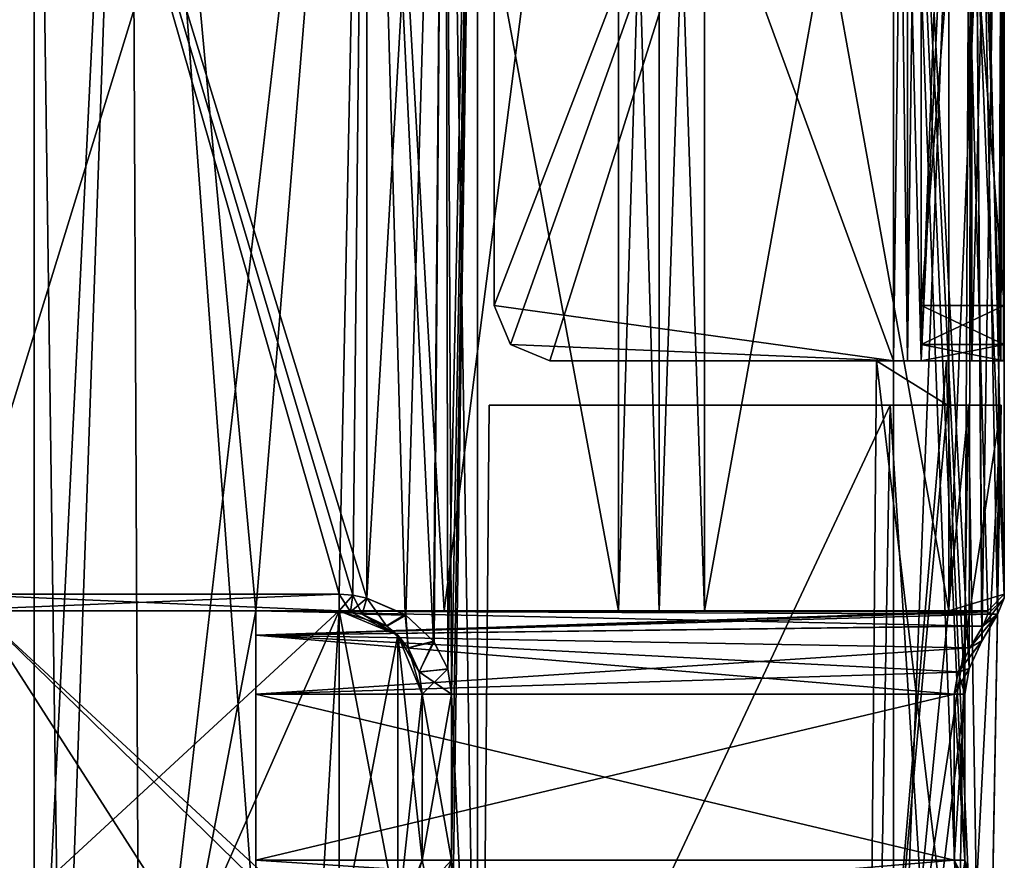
# Model space of a CAD drawing. Header units: millimetres. Extents: x -25 to 25, y -260 to 12.
# Tile 46 of 96: x 7 to 24, y -105 to -89. Entities that reach past the tile are written whole.
import ezdxf

# ---------------------------------------------------------------- set-up
doc = ezdxf.new("R2010")
doc.units = ezdxf.units.MM
doc.header["$LTSCALE"] = 65.185185
for name, color, linetype in [('248', 7, 'CONTINUOUS'), ('255', 7, 'CONTINUOUS'), ('256', 7, 'CONTINUOUS'), ('258', 7, 'CONTINUOUS'), ('265', 7, 'CONTINUOUS'), ('273', 7, 'CONTINUOUS'), ('274', 7, 'CONTINUOUS'), ('275', 7, 'CONTINUOUS'), ('279', 7, 'CONTINUOUS'), ('281', 7, 'CONTINUOUS'), ('284', 7, 'CONTINUOUS'), ('286', 7, 'CONTINUOUS'), ('287', 7, 'CONTINUOUS'), ('289', 7, 'CONTINUOUS'), ('295', 7, 'CONTINUOUS'), ('298', 7, 'CONTINUOUS'), ('299', 7, 'CONTINUOUS'), ('300', 7, 'CONTINUOUS'), ('301', 7, 'CONTINUOUS'), ('302', 7, 'CONTINUOUS'), ('309', 7, 'CONTINUOUS'), ('311', 7, 'CONTINUOUS'), ('322', 7, 'CONTINUOUS'), ('323', 7, 'CONTINUOUS'), ('324', 7, 'CONTINUOUS'), ('325', 7, 'CONTINUOUS'), ('370', 7, 'CONTINUOUS'), ('372', 7, 'CONTINUOUS'), ('398', 7, 'CONTINUOUS'), ('399', 7, 'CONTINUOUS'), ('400', 7, 'CONTINUOUS'), ('402', 7, 'CONTINUOUS'), ('403', 7, 'CONTINUOUS'), ('404', 7, 'CONTINUOUS'), ('405', 7, 'CONTINUOUS'), ('406', 7, 'CONTINUOUS'), ('407', 7, 'CONTINUOUS'), ('408', 7, 'CONTINUOUS'), ('473', 7, 'CONTINUOUS'), ('474', 7, 'CONTINUOUS'), ('476', 7, 'CONTINUOUS'), ('477', 7, 'CONTINUOUS'), ('479', 7, 'CONTINUOUS'), ('480', 7, 'CONTINUOUS'), ('481', 7, 'CONTINUOUS'), ('482', 7, 'CONTINUOUS'), ('483', 7, 'CONTINUOUS'), ('484', 7, 'CONTINUOUS'), ('485', 7, 'CONTINUOUS'), ('498', 7, 'CONTINUOUS'), ('500', 7, 'CONTINUOUS'), ('501', 7, 'CONTINUOUS'), ('502', 7, 'CONTINUOUS'), ('503', 7, 'CONTINUOUS'), ('504', 7, 'CONTINUOUS'), ('505', 7, 'CONTINUOUS'), ('506', 7, 'CONTINUOUS'), ('511', 7, 'CONTINUOUS'), ('512', 7, 'CONTINUOUS'), ('513', 7, 'CONTINUOUS'), ('514', 7, 'CONTINUOUS'), ('515', 7, 'CONTINUOUS'), ('516', 7, 'CONTINUOUS'), ('517', 7, 'CONTINUOUS'), ('518', 7, 'CONTINUOUS'), ('520', 7, 'CONTINUOUS'), ('521', 7, 'CONTINUOUS'), ('534', 7, 'CONTINUOUS'), ('566', 7, 'CONTINUOUS'), ('567', 7, 'CONTINUOUS'), ('637', 7, 'CONTINUOUS'), ('680', 7, 'CONTINUOUS'), ('682', 7, 'CONTINUOUS'), ('683', 7, 'CONTINUOUS'), ('694', 7, 'CONTINUOUS')]:
    doc.layers.add(name, color=color, linetype=linetype)

msp = doc.modelspace()

# ---------------------------------------------------------------- linework, layer by layer
at = {"layer": '248', "color": 7, "linetype": 'CONTINUOUS'}
for points in [[(24.5, -75.5, 84.5), (24.5, -94.49, 84.5), (24.5, -95.197, 84.207), (24.5, -75.5, 84.5)], [(24.5, -75.5, 84.5), (24.5, -95.197, 84.207), (24.5, -95.49, 83.5), (24.5, -75.5, 84.5)], [(24.5, -75.5, 84.5), (24.5, -95.49, 83.5), (24.5, -95.49, -22.5), (24.5, -75.5, 84.5)], [(24.5, -75.8, -22.5), (24.5, -75.5, 84.5), (24.5, -95.49, -22.5), (24.5, -75.8, -22.5)]]:
    msp.add_3dface(points, dxfattribs=at)
at = {"layer": '255', "color": 7, "linetype": 'CONTINUOUS'}
for points in [[(22.5, -75.8, -24.5), (22.5, -95.49, -24.5), (15.3, -75.8, -24.5), (22.5, -75.8, -24.5)], [(22.5, -95.49, -24.5), (15.3, -94.49, -24.5), (15.3, -75.8, -24.5), (22.5, -95.49, -24.5)], [(15.3, -94.49, -24.5), (22.5, -95.49, -24.5), (15.593, -95.197, -24.5), (15.3, -94.49, -24.5)], [(22.5, -95.49, -24.5), (16.3, -95.49, -24.5), (15.593, -95.197, -24.5), (22.5, -95.49, -24.5)]]:
    msp.add_3dface(points, dxfattribs=at)
at = {"layer": '256', "color": 7, "linetype": 'CONTINUOUS'}
for points in [[(15.3, -75.8, -24.5), (15.3, -94.49, -24.5), (15.3, -75.8, -23), (15.3, -75.8, -24.5)], [(15.3, -94.49, -24.5), (15.3, -94.49, -23), (15.3, -75.8, -23), (15.3, -94.49, -24.5)]]:
    msp.add_3dface(points, dxfattribs=at)
at = {"layer": '258', "color": 7, "linetype": 'CONTINUOUS'}
for points in [[(23, -75.5, 84.5), (23, -94.49, 84.5), (24.5, -75.5, 84.5), (23, -75.5, 84.5)], [(24.5, -75.5, 84.5), (23, -94.49, 84.5), (24.5, -94.49, 84.5), (24.5, -75.5, 84.5)]]:
    msp.add_3dface(points, dxfattribs=at)
at = {"layer": '265', "color": 7, "linetype": 'CONTINUOUS'}
for points in [[(24.5, -94.49, 115.5), (24.5, -75.5, 115.5), (24.5, -75.5, 223), (24.5, -94.49, 115.5)], [(24.5, -95.197, 115.793), (24.5, -94.49, 115.5), (24.5, -75.5, 223), (24.5, -95.197, 115.793)], [(24.5, -95.49, 116.5), (24.5, -95.197, 115.793), (24.5, -75.5, 223), (24.5, -95.49, 116.5)], [(24.5, -75.8, 222.5), (24.5, -95.49, 116.5), (24.5, -75.5, 223), (24.5, -75.8, 222.5)], [(24.5, -95.49, 222.5), (24.5, -95.49, 116.5), (24.5, -75.8, 222.5), (24.5, -95.49, 222.5)]]:
    msp.add_3dface(points, dxfattribs=at)
at = {"layer": '273', "color": 7, "linetype": 'CONTINUOUS'}
for points in [[(15.593, -95.197, 224.5), (22.5, -75.8, 224.5), (15.3, -94.49, 224.5), (15.593, -95.197, 224.5)], [(15.3, -94.49, 224.5), (22.5, -75.8, 224.5), (15.3, -75.8, 224.5), (15.3, -94.49, 224.5)], [(16.3, -95.49, 224.5), (22.5, -75.8, 224.5), (15.593, -95.197, 224.5), (16.3, -95.49, 224.5)], [(22.5, -95.49, 224.5), (22.5, -75.8, 224.5), (16.3, -95.49, 224.5), (22.5, -95.49, 224.5)]]:
    msp.add_3dface(points, dxfattribs=at)
at = {"layer": '274', "color": 7, "linetype": 'CONTINUOUS'}
for points in [[(15.3, -94.49, 224.5), (15.3, -75.8, 224.5), (15.3, -94.49, 223), (15.3, -94.49, 224.5)], [(15.3, -94.49, 223), (15.3, -75.8, 224.5), (15.3, -75.8, 223), (15.3, -94.49, 223)]]:
    msp.add_3dface(points, dxfattribs=at)
at = {"layer": '275', "color": 7, "linetype": 'CONTINUOUS'}
for points in [[(24.5, -94.49, 115.5), (23, -75.5, 115.5), (24.5, -75.5, 115.5), (24.5, -94.49, 115.5)], [(23, -75.5, 115.5), (24.5, -94.49, 115.5), (23, -94.49, 115.5), (23, -75.5, 115.5)]]:
    msp.add_3dface(points, dxfattribs=at)
at = {"layer": '279', "color": 7, "linetype": 'CONTINUOUS'}
for points in [[(22.5, -75.8, -24.5), (22.752, -75.8, -24.484), (22.5, -95.49, -24.5), (22.5, -75.8, -24.5)], [(22.5, -95.49, -24.5), (22.752, -75.8, -24.484), (22.752, -95.49, -24.484), (22.5, -95.49, -24.5)], [(23, -75.8, -24.436), (23, -95.49, -24.436), (22.752, -95.49, -24.484), (23, -75.8, -24.436)], [(22.752, -75.8, -24.484), (23, -75.8, -24.436), (22.752, -95.49, -24.484), (22.752, -75.8, -24.484)], [(23, -75.8, -24.436), (23.914, -75.8, -23.914), (23, -95.49, -24.436), (23, -75.8, -24.436)], [(23, -95.49, -24.436), (23.914, -75.8, -23.914), (23.914, -95.49, -23.914), (23, -95.49, -24.436)], [(23.914, -75.8, -23.914), (24.436, -75.8, -23), (23.914, -95.49, -23.914), (23.914, -75.8, -23.914)], [(23.914, -95.49, -23.914), (24.436, -75.8, -23), (24.436, -95.49, -23), (23.914, -95.49, -23.914)], [(24.436, -95.49, -23), (24.436, -75.8, -23), (24.484, -75.8, -22.752), (24.436, -95.49, -23)], [(24.484, -95.49, -22.752), (24.436, -95.49, -23), (24.484, -75.8, -22.752), (24.484, -95.49, -22.752)], [(24.5, -75.8, -22.5), (24.5, -95.49, -22.5), (24.484, -95.49, -22.752), (24.5, -75.8, -22.5)], [(24.5, -75.8, -22.5), (24.484, -95.49, -22.752), (24.484, -75.8, -22.752), (24.5, -75.8, -22.5)]]:
    msp.add_3dface(points, dxfattribs=at)
at = {"layer": '281', "color": 7, "linetype": 'CONTINUOUS'}
for points in [[(22.752, -95.49, 224.484), (23, -95.49, 224.437), (22.5, -75.8, 224.5), (22.752, -95.49, 224.484)], [(22.5, -75.8, 224.5), (23, -95.49, 224.437), (23.725, -75.8, 224.081), (22.5, -75.8, 224.5)], [(22.5, -95.49, 224.5), (22.752, -95.49, 224.484), (22.5, -75.8, 224.5), (22.5, -95.49, 224.5)], [(23, -95.49, 224.437), (23.914, -95.49, 223.914), (23.725, -75.8, 224.081), (23, -95.49, 224.437)], [(23.914, -95.49, 223.914), (24.436, -95.49, 223), (23.725, -75.8, 224.081), (23.914, -95.49, 223.914)], [(23.725, -75.8, 224.081), (24.436, -95.49, 223), (24.436, -75.8, 223), (23.725, -75.8, 224.081)], [(24.436, -95.49, 223), (24.484, -95.49, 222.752), (24.436, -75.8, 223), (24.436, -95.49, 223)], [(24.436, -75.8, 223), (24.484, -95.49, 222.752), (24.484, -75.8, 222.752), (24.436, -75.8, 223)], [(24.5, -95.49, 222.5), (24.5, -75.8, 222.5), (24.484, -75.8, 222.752), (24.5, -95.49, 222.5)], [(24.484, -95.49, 222.752), (24.5, -95.49, 222.5), (24.484, -75.8, 222.752), (24.484, -95.49, 222.752)]]:
    msp.add_3dface(points, dxfattribs=at)
at = {"layer": '284', "color": 7, "linetype": 'CONTINUOUS'}
for points in [[(22.752, -95.49, -24.484), (23, -95.49, -24.436), (16.3, -95.49, -23), (22.752, -95.49, -24.484)], [(16.3, -95.49, -23), (23, -95.49, -24.436), (23, -95.49, -23), (16.3, -95.49, -23)], [(22.5, -95.49, -24.5), (22.752, -95.49, -24.484), (16.3, -95.49, -23), (22.5, -95.49, -24.5)], [(16.3, -95.49, -24.5), (22.5, -95.49, -24.5), (16.3, -95.49, -23), (16.3, -95.49, -24.5)]]:
    msp.add_3dface(points, dxfattribs=at)
at = {"layer": '286', "color": 7, "linetype": 'CONTINUOUS'}
for points in [[(22.5, -95.49, 224.5), (16.3, -95.49, 224.5), (23, -95.49, 223), (22.5, -95.49, 224.5)], [(16.3, -95.49, 224.5), (16.3, -95.49, 223), (23, -95.49, 223), (16.3, -95.49, 224.5)], [(22.752, -95.49, 224.484), (22.5, -95.49, 224.5), (23, -95.49, 223), (22.752, -95.49, 224.484)], [(23, -95.49, 224.437), (22.752, -95.49, 224.484), (23, -95.49, 223), (23, -95.49, 224.437)]]:
    msp.add_3dface(points, dxfattribs=at)
at = {"layer": '287', "color": 7, "linetype": 'CONTINUOUS'}
for points in [[(24.5, -94.49, 84.5), (23, -94.49, 84.5), (23, -95.197, 84.207), (24.5, -94.49, 84.5)], [(24.5, -94.49, 84.5), (23, -95.197, 84.207), (24.5, -95.197, 84.207), (24.5, -94.49, 84.5)], [(23, -95.197, 84.207), (23, -95.49, 83.5), (24.5, -95.197, 84.207), (23, -95.197, 84.207)], [(24.5, -95.197, 84.207), (23, -95.49, 83.5), (24.5, -95.49, 83.5), (24.5, -95.197, 84.207)]]:
    msp.add_3dface(points, dxfattribs=at)
at = {"layer": '289', "color": 7, "linetype": 'CONTINUOUS'}
for points in [[(23, -94.49, 115.5), (24.5, -94.49, 115.5), (24.5, -95.197, 115.793), (23, -94.49, 115.5)], [(23, -95.197, 115.793), (23, -94.49, 115.5), (24.5, -95.197, 115.793), (23, -95.197, 115.793)], [(23, -95.49, 116.5), (23, -95.197, 115.793), (24.5, -95.49, 116.5), (23, -95.49, 116.5)], [(24.5, -95.49, 116.5), (23, -95.197, 115.793), (24.5, -95.197, 115.793), (24.5, -95.49, 116.5)]]:
    msp.add_3dface(points, dxfattribs=at)
at = {"layer": '295', "color": 7, "linetype": 'CONTINUOUS'}
for points in [[(13, -75.5, 224.5), (5.55, -75.5, 224.5), (5.55, -99.7, 224.5), (13, -75.5, 224.5)], [(12.5, -99.7, 224.5), (13, -75.5, 224.5), (5.55, -99.7, 224.5), (12.5, -99.7, 224.5)], [(12.752, -99.718, 224.5), (13, -75.5, 224.5), (12.5, -99.7, 224.5), (12.752, -99.718, 224.5)], [(13, -99.771, 224.5), (13, -75.5, 224.5), (12.752, -99.718, 224.5), (13, -99.771, 224.5)]]:
    msp.add_3dface(points, dxfattribs=at)
at = {"layer": '298', "color": 7, "linetype": 'CONTINUOUS'}
for points in [[(5.55, -99.7, 224.5), (5.25, -100, 224.2), (12.5, -100, 224.2), (5.55, -99.7, 224.5)], [(12.5, -99.7, 224.5), (5.55, -99.7, 224.5), (12.5, -100, 224.2), (12.5, -99.7, 224.5)]]:
    msp.add_3dface(points, dxfattribs=at)
at = {"layer": '299', "color": 7, "linetype": 'CONTINUOUS'}
for points in [[(12.752, -99.718, 224.5), (12.5, -99.7, 224.5), (12.71, -100.015, 224.2), (12.752, -99.718, 224.5)], [(12.5, -99.7, 224.5), (12.5, -100, 224.2), (12.71, -100.015, 224.2), (12.5, -99.7, 224.5)], [(12.917, -100.059, 224.2), (12.752, -99.718, 224.5), (12.71, -100.015, 224.2), (12.917, -100.059, 224.2)], [(13, -99.771, 224.5), (12.752, -99.718, 224.5), (12.917, -100.059, 224.2), (13, -99.771, 224.5)]]:
    msp.add_3dface(points, dxfattribs=at)
at = {"layer": '300', "color": 7, "linetype": 'CONTINUOUS'}
for points in [[(12.71, -100.015, 224.2), (12.5, -100, 224.2), (13.561, -100.439, 211), (12.71, -100.015, 224.2)], [(13.561, -100.439, 211), (12.5, -100, 224.2), (12.5, -100, 211), (13.561, -100.439, 211)], [(12.917, -100.059, 224.2), (12.71, -100.015, 224.2), (13.561, -100.439, 211), (12.917, -100.059, 224.2)], [(13.357, -100.269, 224.116), (12.917, -100.059, 224.2), (13.561, -100.439, 211), (13.357, -100.269, 224.116)], [(13.747, -100.667, 223.877), (13.357, -100.269, 224.116), (13.561, -100.439, 211), (13.747, -100.667, 223.877)], [(14, -101.5, 211), (13.747, -100.667, 223.877), (13.561, -100.439, 211), (14, -101.5, 211)], [(13.947, -101.106, 223.667), (13.747, -100.667, 223.877), (14, -101.5, 211), (13.947, -101.106, 223.667)], [(14, -101.5, 223.596), (13.947, -101.106, 223.667), (14, -101.5, 211), (14, -101.5, 223.596)]]:
    msp.add_3dface(points, dxfattribs=at)
at = {"layer": '301', "color": 7, "linetype": 'CONTINUOUS'}
for points in [[(13, -99.771, 224.5), (12.917, -100.059, 224.2), (13.357, -100.269, 224.116), (13, -99.771, 224.5)], [(13, -99.771, 224.5), (13.357, -100.269, 224.116), (13.693, -100.067, 224.376), (13, -99.771, 224.5)], [(13.357, -100.269, 224.116), (13.747, -100.667, 223.877), (13.693, -100.067, 224.376), (13.357, -100.269, 224.116)], [(13.693, -100.067, 224.376), (13.747, -100.667, 223.877), (14.206, -100.544, 224.096), (13.693, -100.067, 224.376)], [(13.747, -100.667, 223.877), (13.947, -101.106, 223.667), (14.206, -100.544, 224.096), (13.747, -100.667, 223.877)], [(14.206, -100.544, 224.096), (13.947, -101.106, 223.667), (14.461, -101.046, 223.866), (14.206, -100.544, 224.096)], [(13.947, -101.106, 223.667), (14, -101.5, 223.596), (14.461, -101.046, 223.866), (13.947, -101.106, 223.667)], [(14.461, -101.046, 223.866), (14, -101.5, 223.596), (14.529, -101.5, 223.789), (14.461, -101.046, 223.866)]]:
    msp.add_3dface(points, dxfattribs=at)
at = {"layer": '302', "color": 7, "linetype": 'CONTINUOUS'}
for points in [[(13, -75.5, 224.5), (13, -99.771, 224.5), (13.693, -100.067, 224.376), (13, -75.5, 224.5)], [(13, -75.5, 224.5), (13.693, -100.067, 224.376), (14.206, -100.544, 224.096), (13, -75.5, 224.5)], [(13, -75.5, 224.5), (14.206, -100.544, 224.096), (14.414, -75.5, 223.914), (13, -75.5, 224.5)], [(14.206, -100.544, 224.096), (14.461, -101.046, 223.866), (14.414, -75.5, 223.914), (14.206, -100.544, 224.096)], [(14.461, -101.046, 223.866), (14.529, -101.5, 223.789), (14.414, -75.5, 223.914), (14.461, -101.046, 223.866)], [(14.414, -75.5, 223.914), (14.529, -101.5, 223.789), (15, -112, 222.5), (14.414, -75.5, 223.914)], [(15, -75.5, 222.5), (14.414, -75.5, 223.914), (15, -112, 222.5), (15, -75.5, 222.5)], [(15, -112, 222.5), (14.529, -101.5, 223.789), (14.529, -104.5, 223.789), (15, -112, 222.5)]]:
    msp.add_3dface(points, dxfattribs=at)
at = {"layer": '309', "color": 7, "linetype": 'CONTINUOUS'}
for points in [[(5.25, -100, 224.2), (4.55, -100, 223.5), (12.5, -100, 224.2), (5.25, -100, 224.2)], [(12.5, -100, 224.2), (4.55, -100, 223.5), (4.55, -100, 219.094), (12.5, -100, 224.2)], [(12.5, -100, 224.2), (4.55, -100, 219.094), (4.689, -100, 218.272), (12.5, -100, 224.2)], [(5.092, -100, 217.54), (12.5, -100, 224.2), (4.689, -100, 218.272), (5.092, -100, 217.54)], [(12.5, -100, 224.2), (5.092, -100, 217.54), (6.438, -100, 214.394), (12.5, -100, 224.2)], [(12.5, -100, 211), (12.5, -100, 224.2), (6, -100, 211), (12.5, -100, 211)], [(12.5, -100, 224.2), (6.438, -100, 214.394), (6, -100, 211), (12.5, -100, 224.2)]]:
    msp.add_3dface(points, dxfattribs=at)
at = {"layer": '311', "color": 7, "linetype": 'CONTINUOUS'}
for points in [[(12.5, -106, 211), (12.5, -100, 211), (6, -100, 211), (12.5, -106, 211)], [(6, -106, 211), (9.854, -106, 211), (6, -100, 211), (6, -106, 211)], [(9.854, -106, 211), (12.146, -106, 211), (6, -100, 211), (9.854, -106, 211)], [(12.146, -106, 211), (12.5, -106, 211), (6, -100, 211), (12.146, -106, 211)], [(13.561, -100.439, 211), (12.5, -100, 211), (13.561, -105.561, 211), (13.561, -100.439, 211)], [(12.5, -100, 211), (12.5, -106, 211), (13.561, -105.561, 211), (12.5, -100, 211)], [(14, -101.5, 211), (13.561, -100.439, 211), (14, -104.5, 211), (14, -101.5, 211)], [(14, -104.5, 211), (13.561, -100.439, 211), (13.561, -105.561, 211), (14, -104.5, 211)]]:
    msp.add_3dface(points, dxfattribs=at)
at = {"layer": '322', "color": 7, "linetype": 'CONTINUOUS'}
for points in [[(14, -104.5, 211), (13.561, -105.561, 211), (14, -104.5, 223.596), (14, -104.5, 211)], [(14, -104.5, 223.596), (13.561, -105.561, 211), (13.723, -105.368, 223.898), (14, -104.5, 223.596)]]:
    msp.add_3dface(points, dxfattribs=at)
at = {"layer": '323', "color": 7, "linetype": 'CONTINUOUS'}
msp.add_3dface([(14.529, -104.5, 223.789), (14, -104.5, 223.596), (13.723, -105.368, 223.898), (14.529, -104.5, 223.789)], dxfattribs=at)
at = {"layer": '324', "color": 7, "linetype": 'CONTINUOUS'}
for points in [[(14.529, -101.5, 223.789), (14, -101.5, 223.596), (14, -104.5, 223.596), (14.529, -101.5, 223.789)], [(14.529, -104.5, 223.789), (14.529, -101.5, 223.789), (14, -104.5, 223.596), (14.529, -104.5, 223.789)]]:
    msp.add_3dface(points, dxfattribs=at)
at = {"layer": '325', "color": 7, "linetype": 'CONTINUOUS'}
for points in [[(14, -101.5, 223.596), (14, -101.5, 211), (14, -104.5, 223.596), (14, -101.5, 223.596)], [(14, -101.5, 211), (14, -104.5, 211), (14, -104.5, 223.596), (14, -101.5, 211)]]:
    msp.add_3dface(points, dxfattribs=at)
at = {"layer": '370', "color": 7, "linetype": 'CONTINUOUS'}
for points in [[(4.55, -100, -23.5), (5.25, -100, -24.2), (12.5, -100, -11), (4.55, -100, -23.5)], [(4.55, -100, -19.094), (4.55, -100, -23.5), (12.5, -100, -11), (4.55, -100, -19.094)], [(4.689, -100, -18.272), (4.55, -100, -19.094), (12.5, -100, -11), (4.689, -100, -18.272)], [(5.092, -100, -17.54), (4.689, -100, -18.272), (12.5, -100, -11), (5.092, -100, -17.54)], [(6.438, -100, -14.394), (5.092, -100, -17.54), (12.5, -100, -11), (6.438, -100, -14.394)], [(5.25, -100, -24.2), (12.5, -100, -24.2), (12.5, -100, -11), (5.25, -100, -24.2)], [(6, -100, -11), (6.438, -100, -14.394), (12.5, -100, -11), (6, -100, -11)]]:
    msp.add_3dface(points, dxfattribs=at)
at = {"layer": '372', "color": 7, "linetype": 'CONTINUOUS'}
for points in [[(6, -106, -11), (6, -100, -11), (12.5, -100, -11), (6, -106, -11)], [(6, -106, -11), (12.5, -100, -11), (9.854, -106, -11), (6, -106, -11)], [(12.5, -100, -11), (12.146, -106, -11), (9.854, -106, -11), (12.5, -100, -11)], [(12.146, -106, -11), (12.5, -100, -11), (12.5, -106, -11), (12.146, -106, -11)], [(12.5, -106, -11), (12.5, -100, -11), (13.561, -100.439, -11), (12.5, -106, -11)], [(13.561, -105.561, -11), (12.5, -106, -11), (13.561, -100.439, -11), (13.561, -105.561, -11)], [(14, -101.5, -11), (13.561, -105.561, -11), (13.561, -100.439, -11), (14, -101.5, -11)], [(14, -104.5, -11), (13.561, -105.561, -11), (14, -101.5, -11), (14, -104.5, -11)]]:
    msp.add_3dface(points, dxfattribs=at)
at = {"layer": '398', "color": 7, "linetype": 'CONTINUOUS'}
for points in [[(12.5, -99.7, -24.5), (12.5, -100, -24.2), (5.25, -100, -24.2), (12.5, -99.7, -24.5)], [(5.55, -99.7, -24.5), (12.5, -99.7, -24.5), (5.25, -100, -24.2), (5.55, -99.7, -24.5)]]:
    msp.add_3dface(points, dxfattribs=at)
at = {"layer": '399', "color": 7, "linetype": 'CONTINUOUS'}
for points in [[(12.5, -100, -24.2), (12.5, -99.7, -24.5), (12.752, -99.718, -24.5), (12.5, -100, -24.2)], [(12.71, -100.015, -24.2), (12.5, -100, -24.2), (12.752, -99.718, -24.5), (12.71, -100.015, -24.2)], [(13, -99.771, -24.5), (12.71, -100.015, -24.2), (12.752, -99.718, -24.5), (13, -99.771, -24.5)], [(13, -99.771, -24.5), (12.917, -100.059, -24.2), (12.71, -100.015, -24.2), (13, -99.771, -24.5)]]:
    msp.add_3dface(points, dxfattribs=at)
at = {"layer": '400', "color": 7, "linetype": 'CONTINUOUS'}
for points in [[(13, -75.5, -24.5), (13, -99.771, -24.5), (5.55, -75.5, -24.5), (13, -75.5, -24.5)], [(13, -99.771, -24.5), (12.752, -99.718, -24.5), (5.55, -75.5, -24.5), (13, -99.771, -24.5)], [(12.752, -99.718, -24.5), (12.5, -99.7, -24.5), (5.55, -75.5, -24.5), (12.752, -99.718, -24.5)], [(12.5, -99.7, -24.5), (5.55, -99.7, -24.5), (5.55, -75.5, -24.5), (12.5, -99.7, -24.5)]]:
    msp.add_3dface(points, dxfattribs=at)
at = {"layer": '402', "color": 7, "linetype": 'CONTINUOUS'}
for points in [[(13.707, -100.076, -24.371), (13, -99.771, -24.5), (14.414, -75.5, -23.914), (13.707, -100.076, -24.371)], [(14.414, -75.5, -23.914), (13, -99.771, -24.5), (13, -75.5, -24.5), (14.414, -75.5, -23.914)], [(14.215, -100.556, -24.089), (13.707, -100.076, -24.371), (14.414, -75.5, -23.914), (14.215, -100.556, -24.089)], [(14.463, -101.053, -23.864), (14.215, -100.556, -24.089), (14.414, -75.5, -23.914), (14.463, -101.053, -23.864)], [(15, -75.5, -22.5), (14.463, -101.053, -23.864), (14.414, -75.5, -23.914), (15, -75.5, -22.5)], [(15, -112, -22.5), (14.461, -111.462, -23.866), (15, -75.5, -22.5), (15, -112, -22.5)], [(14.461, -111.462, -23.866), (14.529, -104.5, -23.789), (15, -75.5, -22.5), (14.461, -111.462, -23.866)], [(14.529, -101.5, -23.789), (14.463, -101.053, -23.864), (15, -75.5, -22.5), (14.529, -101.5, -23.789)], [(14.529, -104.5, -23.789), (14.529, -101.5, -23.789), (15, -75.5, -22.5), (14.529, -104.5, -23.789)], [(14.529, -104.5, -23.789), (14.461, -111.462, -23.866), (14.206, -105.456, -24.096), (14.529, -104.5, -23.789)]]:
    msp.add_3dface(points, dxfattribs=at)
at = {"layer": '403', "color": 7, "linetype": 'CONTINUOUS'}
for points in [[(13, -99.771, -24.5), (13.707, -100.076, -24.371), (12.917, -100.059, -24.2), (13, -99.771, -24.5)], [(12.917, -100.059, -24.2), (13.707, -100.076, -24.371), (13.365, -100.275, -24.112), (12.917, -100.059, -24.2)], [(13.365, -100.275, -24.112), (13.707, -100.076, -24.371), (13.745, -100.664, -23.879), (13.365, -100.275, -24.112)], [(13.707, -100.076, -24.371), (14.215, -100.556, -24.089), (13.745, -100.664, -23.879), (13.707, -100.076, -24.371)], [(13.745, -100.664, -23.879), (14.215, -100.556, -24.089), (13.946, -101.102, -23.668), (13.745, -100.664, -23.879)], [(14.215, -100.556, -24.089), (14.463, -101.053, -23.864), (13.946, -101.102, -23.668), (14.215, -100.556, -24.089)], [(14.463, -101.053, -23.864), (14.529, -101.5, -23.789), (13.946, -101.102, -23.668), (14.463, -101.053, -23.864)], [(13.946, -101.102, -23.668), (14.529, -101.5, -23.789), (14, -101.5, -23.595), (13.946, -101.102, -23.668)]]:
    msp.add_3dface(points, dxfattribs=at)
at = {"layer": '404', "color": 7, "linetype": 'CONTINUOUS'}
for points in [[(12.917, -100.059, -24.2), (13.365, -100.275, -24.112), (12.5, -100, -11), (12.917, -100.059, -24.2)], [(12.71, -100.015, -24.2), (12.917, -100.059, -24.2), (12.5, -100, -11), (12.71, -100.015, -24.2)], [(12.5, -100, -11), (13.365, -100.275, -24.112), (13.561, -100.439, -11), (12.5, -100, -11)], [(12.5, -100, -24.2), (12.71, -100.015, -24.2), (12.5, -100, -11), (12.5, -100, -24.2)], [(13.365, -100.275, -24.112), (13.745, -100.664, -23.879), (13.561, -100.439, -11), (13.365, -100.275, -24.112)], [(13.745, -100.664, -23.879), (13.946, -101.102, -23.668), (13.561, -100.439, -11), (13.745, -100.664, -23.879)], [(13.946, -101.102, -23.668), (14, -101.5, -23.595), (13.561, -100.439, -11), (13.946, -101.102, -23.668)], [(14, -101.5, -23.595), (14, -101.5, -11), (13.561, -100.439, -11), (14, -101.5, -23.595)]]:
    msp.add_3dface(points, dxfattribs=at)
at = {"layer": '405', "color": 7, "linetype": 'CONTINUOUS'}
for points in [[(14, -101.5, -23.595), (14, -104.5, -11), (14, -101.5, -11), (14, -101.5, -23.595)], [(14, -104.5, -11), (14, -101.5, -23.595), (14, -104.5, -23.595), (14, -104.5, -11)]]:
    msp.add_3dface(points, dxfattribs=at)
at = {"layer": '406', "color": 7, "linetype": 'CONTINUOUS'}
for points in [[(14.529, -101.5, -23.789), (14.529, -104.5, -23.789), (14, -101.5, -23.595), (14.529, -101.5, -23.789)], [(14, -101.5, -23.595), (14.529, -104.5, -23.789), (14, -104.5, -23.595), (14, -101.5, -23.595)]]:
    msp.add_3dface(points, dxfattribs=at)
at = {"layer": '407', "color": 7, "linetype": 'CONTINUOUS'}
for points in [[(14, -104.5, -23.595), (14.206, -105.456, -24.096), (13.745, -105.336, -23.879), (14, -104.5, -23.595)], [(14.529, -104.5, -23.789), (14.206, -105.456, -24.096), (14, -104.5, -23.595), (14.529, -104.5, -23.789)]]:
    msp.add_3dface(points, dxfattribs=at)
at = {"layer": '408', "color": 7, "linetype": 'CONTINUOUS'}
for points in [[(13.561, -105.561, -11), (14, -104.5, -11), (13.745, -105.336, -23.879), (13.561, -105.561, -11)], [(14, -104.5, -11), (14, -104.5, -23.595), (13.745, -105.336, -23.879), (14, -104.5, -11)]]:
    msp.add_3dface(points, dxfattribs=at)
at = {"layer": '473', "color": 7, "linetype": 'CONTINUOUS'}
for points in [[(18.272, -75.5, 95.311), (17.54, -75.5, 94.908), (18.272, -100, 95.311), (18.272, -75.5, 95.311)], [(18.272, -100, 95.311), (17.54, -75.5, 94.908), (17.54, -100, 94.908), (18.272, -100, 95.311)], [(19.094, -75.5, 95.45), (18.272, -75.5, 95.311), (19.094, -100, 95.45), (19.094, -75.5, 95.45)], [(19.094, -100, 95.45), (18.272, -75.5, 95.311), (18.272, -100, 95.311), (19.094, -100, 95.45)]]:
    msp.add_3dface(points, dxfattribs=at)
at = {"layer": '474', "color": 7, "linetype": 'CONTINUOUS'}
for points in [[(23.5, -75.5, 95.45), (19.094, -75.5, 95.45), (19.094, -100, 95.45), (23.5, -75.5, 95.45)], [(23.5, -75.5, 95.45), (19.094, -100, 95.45), (23.5, -100, 95.45), (23.5, -75.5, 95.45)]]:
    msp.add_3dface(points, dxfattribs=at)
at = {"layer": '476', "color": 7, "linetype": 'CONTINUOUS'}
for points in [[(24.5, -75.5, 94.45), (23.5, -75.5, 95.45), (23.5, -100, 95.45), (24.5, -75.5, 94.45)], [(24.5, -75.5, 94.45), (23.5, -100, 95.45), (24.5, -99.7, 94.45), (24.5, -75.5, 94.45)], [(24.5, -99.7, 94.45), (23.5, -100, 95.45), (24.2, -100, 94.75), (24.5, -99.7, 94.45)]]:
    msp.add_3dface(points, dxfattribs=at)
at = {"layer": '477', "color": 7, "linetype": 'CONTINUOUS'}
for points in [[(24.5, -75.5, 87), (24.5, -75.5, 94.45), (24.5, -99.7, 94.45), (24.5, -75.5, 87)], [(24.5, -75.5, 87), (24.5, -99.7, 94.45), (24.5, -99.7, 87.5), (24.5, -75.5, 87)], [(24.5, -99.771, 87), (24.5, -75.5, 87), (24.5, -99.718, 87.248), (24.5, -99.771, 87)], [(24.5, -99.718, 87.248), (24.5, -75.5, 87), (24.5, -99.7, 87.5), (24.5, -99.718, 87.248)]]:
    msp.add_3dface(points, dxfattribs=at)
at = {"layer": '479', "color": 7, "linetype": 'CONTINUOUS'}
for points in [[(22.5, -75.5, 85), (23.914, -75.5, 85.586), (22.5, -112, 85), (22.5, -75.5, 85)], [(23.914, -75.5, 85.586), (23.789, -101.5, 85.471), (22.5, -112, 85), (23.914, -75.5, 85.586)], [(23.789, -101.5, 85.471), (23.914, -75.5, 85.586), (23.866, -101.046, 85.539), (23.789, -101.5, 85.471)], [(23.866, -101.046, 85.539), (23.914, -75.5, 85.586), (24.096, -100.544, 85.794), (23.866, -101.046, 85.539)], [(23.914, -75.5, 85.586), (24.5, -75.5, 87), (24.096, -100.544, 85.794), (23.914, -75.5, 85.586)], [(24.096, -100.544, 85.794), (24.5, -75.5, 87), (24.376, -100.067, 86.307), (24.096, -100.544, 85.794)], [(24.5, -75.5, 87), (24.5, -99.771, 87), (24.376, -100.067, 86.307), (24.5, -75.5, 87)], [(22.5, -112, 85), (23.789, -101.5, 85.471), (23.789, -104.5, 85.471), (22.5, -112, 85)]]:
    msp.add_3dface(points, dxfattribs=at)
at = {"layer": '480', "color": 7, "linetype": 'CONTINUOUS'}
for points in [[(24.376, -100.067, 86.307), (24.5, -99.771, 87), (24.116, -100.269, 86.643), (24.376, -100.067, 86.307)], [(24.5, -99.771, 87), (24.2, -100.059, 87.083), (24.116, -100.269, 86.643), (24.5, -99.771, 87)], [(24.096, -100.544, 85.794), (24.376, -100.067, 86.307), (23.877, -100.667, 86.253), (24.096, -100.544, 85.794)], [(23.877, -100.667, 86.253), (24.376, -100.067, 86.307), (24.116, -100.269, 86.643), (23.877, -100.667, 86.253)], [(23.866, -101.046, 85.539), (24.096, -100.544, 85.794), (23.667, -101.106, 86.053), (23.866, -101.046, 85.539)], [(23.667, -101.106, 86.053), (24.096, -100.544, 85.794), (23.877, -100.667, 86.253), (23.667, -101.106, 86.053)], [(23.789, -101.5, 85.471), (23.866, -101.046, 85.539), (23.595, -101.5, 86), (23.789, -101.5, 85.471)], [(23.595, -101.5, 86), (23.866, -101.046, 85.539), (23.667, -101.106, 86.053), (23.595, -101.5, 86)]]:
    msp.add_3dface(points, dxfattribs=at)
at = {"layer": '481', "color": 7, "linetype": 'CONTINUOUS'}
for points in [[(24.2, -100.015, 87.29), (24.2, -100, 87.5), (11, -100.439, 86.439), (24.2, -100.015, 87.29)], [(11, -100.439, 86.439), (24.2, -100, 87.5), (11, -100, 87.5), (11, -100.439, 86.439)], [(24.2, -100.059, 87.083), (24.2, -100.015, 87.29), (11, -100.439, 86.439), (24.2, -100.059, 87.083)], [(24.116, -100.269, 86.643), (24.2, -100.059, 87.083), (11, -100.439, 86.439), (24.116, -100.269, 86.643)], [(23.877, -100.667, 86.253), (24.116, -100.269, 86.643), (11, -100.439, 86.439), (23.877, -100.667, 86.253)], [(11, -101.5, 86), (23.877, -100.667, 86.253), (11, -100.439, 86.439), (11, -101.5, 86)], [(23.667, -101.106, 86.053), (23.877, -100.667, 86.253), (11, -101.5, 86), (23.667, -101.106, 86.053)], [(23.595, -101.5, 86), (23.667, -101.106, 86.053), (11, -101.5, 86), (23.595, -101.5, 86)]]:
    msp.add_3dface(points, dxfattribs=at)
at = {"layer": '482', "color": 7, "linetype": 'CONTINUOUS'}
for points in [[(23.595, -101.5, 86), (11, -101.5, 86), (23.595, -104.5, 86), (23.595, -101.5, 86)], [(23.595, -104.5, 86), (11, -101.5, 86), (11, -104.5, 86), (23.595, -104.5, 86)]]:
    msp.add_3dface(points, dxfattribs=at)
at = {"layer": '483', "color": 7, "linetype": 'CONTINUOUS'}
for points in [[(23.789, -104.5, 85.471), (23.789, -101.5, 85.471), (23.595, -104.5, 86), (23.789, -104.5, 85.471)], [(23.789, -101.5, 85.471), (23.595, -101.5, 86), (23.595, -104.5, 86), (23.789, -101.5, 85.471)]]:
    msp.add_3dface(points, dxfattribs=at)
at = {"layer": '484', "color": 7, "linetype": 'CONTINUOUS'}
msp.add_3dface([(23.789, -104.5, 85.471), (23.595, -104.5, 86), (23.898, -105.368, 86.277), (23.789, -104.5, 85.471)], dxfattribs=at)
at = {"layer": '485', "color": 7, "linetype": 'CONTINUOUS'}
for points in [[(23.595, -104.5, 86), (11, -104.5, 86), (11, -105.561, 86.439), (23.595, -104.5, 86)], [(23.898, -105.368, 86.277), (23.595, -104.5, 86), (11, -105.561, 86.439), (23.898, -105.368, 86.277)]]:
    msp.add_3dface(points, dxfattribs=at)
at = {"layer": '498', "color": 7, "linetype": 'CONTINUOUS'}
for points in [[(19.094, -75.5, 104.55), (23.5, -75.5, 104.55), (23.5, -100, 104.55), (19.094, -75.5, 104.55)], [(19.094, -100, 104.55), (19.094, -75.5, 104.55), (23.5, -100, 104.55), (19.094, -100, 104.55)]]:
    msp.add_3dface(points, dxfattribs=at)
at = {"layer": '500', "color": 7, "linetype": 'CONTINUOUS'}
for points in [[(17.54, -75.5, 105.092), (18.272, -75.5, 104.689), (17.54, -100, 105.092), (17.54, -75.5, 105.092)], [(17.54, -100, 105.092), (18.272, -75.5, 104.689), (18.272, -100, 104.689), (17.54, -100, 105.092)], [(18.272, -75.5, 104.689), (19.094, -75.5, 104.55), (18.272, -100, 104.689), (18.272, -75.5, 104.689)], [(19.094, -75.5, 104.55), (19.094, -100, 104.55), (18.272, -100, 104.689), (19.094, -75.5, 104.55)]]:
    msp.add_3dface(points, dxfattribs=at)
at = {"layer": '501', "color": 7, "linetype": 'CONTINUOUS'}
for points in [[(11, -100, 87.5), (24.2, -100, 87.5), (11, -100, 94), (11, -100, 87.5)], [(24.2, -100, 87.5), (14.394, -100, 93.562), (11, -100, 94), (24.2, -100, 87.5)], [(24.2, -100, 87.5), (17.54, -100, 94.908), (14.394, -100, 93.562), (24.2, -100, 87.5)], [(18.272, -100, 95.311), (17.54, -100, 94.908), (24.2, -100, 87.5), (18.272, -100, 95.311)], [(19.094, -100, 95.45), (18.272, -100, 95.311), (24.2, -100, 87.5), (19.094, -100, 95.45)], [(23.5, -100, 95.45), (19.094, -100, 95.45), (24.2, -100, 87.5), (23.5, -100, 95.45)], [(24.2, -100, 94.75), (23.5, -100, 95.45), (24.2, -100, 87.5), (24.2, -100, 94.75)]]:
    msp.add_3dface(points, dxfattribs=at)
at = {"layer": '502', "color": 7, "linetype": 'CONTINUOUS'}
for points in [[(11, -100, 106), (14.394, -100, 106.438), (11, -100, 112.5), (11, -100, 106)], [(14.394, -100, 106.438), (17.54, -100, 105.092), (11, -100, 112.5), (14.394, -100, 106.438)], [(11, -100, 112.5), (17.54, -100, 105.092), (18.272, -100, 104.689), (11, -100, 112.5)], [(24.2, -100, 112.5), (11, -100, 112.5), (24.2, -100, 105.25), (24.2, -100, 112.5)], [(19.094, -100, 104.55), (11, -100, 112.5), (18.272, -100, 104.689), (19.094, -100, 104.55)], [(11, -100, 112.5), (19.094, -100, 104.55), (23.5, -100, 104.55), (11, -100, 112.5)], [(24.2, -100, 105.25), (11, -100, 112.5), (23.5, -100, 104.55), (24.2, -100, 105.25)]]:
    msp.add_3dface(points, dxfattribs=at)
at = {"layer": '503', "color": 7, "linetype": 'CONTINUOUS'}
for points in [[(24.5, -99.7, 94.45), (24.2, -100, 94.75), (24.2, -100, 87.5), (24.5, -99.7, 94.45)], [(24.5, -99.7, 87.5), (24.5, -99.7, 94.45), (24.2, -100, 87.5), (24.5, -99.7, 87.5)]]:
    msp.add_3dface(points, dxfattribs=at)
at = {"layer": '504', "color": 7, "linetype": 'CONTINUOUS'}
for points in [[(11, -100.439, 86.439), (11, -100, 87.5), (11, -105.561, 86.439), (11, -100.439, 86.439)], [(11, -100, 87.5), (11, -106, 87.5), (11, -105.561, 86.439), (11, -100, 87.5)], [(11, -106, 87.5), (11, -100, 87.5), (11, -100, 94), (11, -106, 87.5)], [(11, -106, 87.854), (11, -106, 87.5), (11, -100, 94), (11, -106, 87.854)], [(11, -106, 94), (11, -106, 90.145), (11, -100, 94), (11, -106, 94)], [(11, -106, 90.145), (11, -106, 87.854), (11, -100, 94), (11, -106, 90.145)], [(11, -101.5, 86), (11, -100.439, 86.439), (11, -104.5, 86), (11, -101.5, 86)], [(11, -104.5, 86), (11, -100.439, 86.439), (11, -105.561, 86.439), (11, -104.5, 86)]]:
    msp.add_3dface(points, dxfattribs=at)
at = {"layer": '505', "color": 7, "linetype": 'CONTINUOUS'}
for points in [[(11, -106, 106), (11, -100, 106), (11, -100, 112.5), (11, -106, 106)], [(11, -106, 106), (11, -100, 112.5), (11, -106, 109.854), (11, -106, 106)], [(11, -100, 112.5), (11, -100.439, 113.561), (11, -106, 112.5), (11, -100, 112.5)], [(11, -106, 109.854), (11, -100, 112.5), (11, -106, 112.145), (11, -106, 109.854)], [(11, -106, 112.145), (11, -100, 112.5), (11, -106, 112.5), (11, -106, 112.145)], [(11, -100.439, 113.561), (11, -101.5, 114), (11, -105.561, 113.561), (11, -100.439, 113.561)], [(11, -106, 112.5), (11, -100.439, 113.561), (11, -105.561, 113.561), (11, -106, 112.5)], [(11, -105.561, 113.561), (11, -101.5, 114), (11, -104.5, 114), (11, -105.561, 113.561)]]:
    msp.add_3dface(points, dxfattribs=at)
at = {"layer": '506', "color": 7, "linetype": 'CONTINUOUS'}
for points in [[(8.738, -75.5, 95.577), (7, -75.5, 100), (7.495, -111, 97.513), (8.738, -75.5, 95.577)], [(7, -75.5, 100), (8.738, -75.5, 104.423), (7, -111, 100), (7, -75.5, 100)], [(7.495, -111, 97.513), (7, -75.5, 100), (7, -111, 100), (7.495, -111, 97.513)], [(7, -111, 100), (8.738, -75.5, 104.423), (7.495, -111, 102.487), (7, -111, 100)], [(8.904, -111, 95.404), (8.738, -75.5, 95.577), (7.495, -111, 97.513), (8.904, -111, 95.404)], [(7.495, -111, 102.487), (8.738, -75.5, 104.423), (8.904, -111, 104.596), (7.495, -111, 102.487)], [(12.996, -75.5, 93.52), (8.738, -75.5, 95.577), (11, -100, 94), (12.996, -75.5, 93.52)], [(11, -106, 94), (8.738, -75.5, 95.577), (8.904, -111, 95.404), (11, -106, 94)], [(8.738, -75.5, 95.577), (11, -106, 94), (11, -100, 94), (8.738, -75.5, 95.577)], [(8.738, -75.5, 104.423), (12.996, -75.5, 106.48), (8.904, -111, 104.596), (8.738, -75.5, 104.423)], [(8.904, -111, 104.596), (12.996, -75.5, 106.48), (11, -100, 106), (8.904, -111, 104.596)], [(14.394, -100, 93.562), (12.996, -75.5, 93.52), (11, -100, 94), (14.394, -100, 93.562)], [(11, -100, 106), (12.996, -75.5, 106.48), (14.394, -100, 106.438), (11, -100, 106)], [(17.54, -75.5, 94.908), (12.996, -75.5, 93.52), (17.54, -100, 94.908), (17.54, -75.5, 94.908)], [(17.54, -100, 94.908), (12.996, -75.5, 93.52), (14.394, -100, 93.562), (17.54, -100, 94.908)], [(12.996, -75.5, 106.48), (17.54, -75.5, 105.092), (14.394, -100, 106.438), (12.996, -75.5, 106.48)], [(14.394, -100, 106.438), (17.54, -75.5, 105.092), (17.54, -100, 105.092), (14.394, -100, 106.438)], [(11, -106, 106), (8.904, -111, 104.596), (11, -100, 106), (11, -106, 106)]]:
    msp.add_3dface(points, dxfattribs=at)
at = {"layer": '511', "color": 7, "linetype": 'CONTINUOUS'}
for points in [[(11, -105.561, 113.561), (11, -104.5, 114), (23.877, -105.333, 113.747), (11, -105.561, 113.561)], [(11, -104.5, 114), (23.595, -104.5, 114), (23.877, -105.333, 113.747), (11, -104.5, 114)]]:
    msp.add_3dface(points, dxfattribs=at)
at = {"layer": '512', "color": 7, "linetype": 'CONTINUOUS'}
for points in [[(23.789, -104.5, 114.529), (24.092, -105.449, 114.211), (23.595, -104.5, 114), (23.789, -104.5, 114.529)], [(23.595, -104.5, 114), (24.092, -105.449, 114.211), (23.877, -105.333, 113.747), (23.595, -104.5, 114)]]:
    msp.add_3dface(points, dxfattribs=at)
at = {"layer": '513', "color": 7, "linetype": 'CONTINUOUS'}
for points in [[(23.914, -75.5, 114.414), (22.5, -75.5, 115), (23.868, -101.042, 114.459), (23.914, -75.5, 114.414)], [(22.5, -75.5, 115), (22.5, -112, 115), (23.866, -111.462, 114.461), (22.5, -75.5, 115)], [(22.5, -75.5, 115), (23.866, -111.462, 114.461), (23.789, -104.5, 114.529), (22.5, -75.5, 115)], [(23.868, -101.042, 114.459), (22.5, -75.5, 115), (23.789, -101.5, 114.529), (23.868, -101.042, 114.459)], [(23.789, -101.5, 114.529), (22.5, -75.5, 115), (23.789, -104.5, 114.529), (23.789, -101.5, 114.529)], [(24.1, -100.536, 114.2), (23.914, -75.5, 114.414), (23.868, -101.042, 114.459), (24.1, -100.536, 114.2)], [(24.5, -75.5, 113), (23.914, -75.5, 114.414), (24.5, -99.771, 113), (24.5, -75.5, 113)], [(24.5, -99.771, 113), (23.914, -75.5, 114.414), (24.379, -100.062, 113.685), (24.5, -99.771, 113)], [(24.379, -100.062, 113.685), (23.914, -75.5, 114.414), (24.1, -100.536, 114.2), (24.379, -100.062, 113.685)], [(23.789, -104.5, 114.529), (23.866, -111.462, 114.461), (24.092, -105.449, 114.211), (23.789, -104.5, 114.529)]]:
    msp.add_3dface(points, dxfattribs=at)
at = {"layer": '514', "color": 7, "linetype": 'CONTINUOUS'}
for points in [[(24.5, -99.771, 113), (24.379, -100.062, 113.685), (24.2, -100.059, 112.917), (24.5, -99.771, 113)], [(24.379, -100.062, 113.685), (24.1, -100.536, 114.2), (23.879, -100.664, 113.746), (24.379, -100.062, 113.685)], [(24.112, -100.275, 113.366), (24.379, -100.062, 113.685), (23.879, -100.664, 113.746), (24.112, -100.275, 113.366)], [(24.2, -100.059, 112.917), (24.379, -100.062, 113.685), (24.112, -100.275, 113.366), (24.2, -100.059, 112.917)], [(24.1, -100.536, 114.2), (23.868, -101.042, 114.459), (23.668, -101.102, 113.946), (24.1, -100.536, 114.2)], [(23.879, -100.664, 113.746), (24.1, -100.536, 114.2), (23.668, -101.102, 113.946), (23.879, -100.664, 113.746)], [(23.868, -101.042, 114.459), (23.789, -101.5, 114.529), (23.668, -101.102, 113.946), (23.868, -101.042, 114.459)], [(23.668, -101.102, 113.946), (23.789, -101.5, 114.529), (23.595, -101.5, 114), (23.668, -101.102, 113.946)]]:
    msp.add_3dface(points, dxfattribs=at)
at = {"layer": '515', "color": 7, "linetype": 'CONTINUOUS'}
for points in [[(24.2, -100.059, 112.917), (24.112, -100.275, 113.366), (11, -100, 112.5), (24.2, -100.059, 112.917)], [(24.2, -100.015, 112.71), (24.2, -100.059, 112.917), (11, -100, 112.5), (24.2, -100.015, 112.71)], [(11, -100, 112.5), (24.112, -100.275, 113.366), (11, -100.439, 113.561), (11, -100, 112.5)], [(24.2, -100, 112.5), (24.2, -100.015, 112.71), (11, -100, 112.5), (24.2, -100, 112.5)], [(24.112, -100.275, 113.366), (23.879, -100.664, 113.746), (11, -100.439, 113.561), (24.112, -100.275, 113.366)], [(23.879, -100.664, 113.746), (23.668, -101.102, 113.946), (11, -100.439, 113.561), (23.879, -100.664, 113.746)], [(23.668, -101.102, 113.946), (23.595, -101.5, 114), (11, -100.439, 113.561), (23.668, -101.102, 113.946)], [(11, -100.439, 113.561), (23.595, -101.5, 114), (11, -101.5, 114), (11, -100.439, 113.561)]]:
    msp.add_3dface(points, dxfattribs=at)
at = {"layer": '516', "color": 7, "linetype": 'CONTINUOUS'}
for points in [[(11, -101.5, 114), (23.595, -101.5, 114), (11, -104.5, 114), (11, -101.5, 114)], [(11, -104.5, 114), (23.595, -101.5, 114), (23.595, -104.5, 114), (11, -104.5, 114)]]:
    msp.add_3dface(points, dxfattribs=at)
at = {"layer": '517', "color": 7, "linetype": 'CONTINUOUS'}
for points in [[(23.789, -101.5, 114.529), (23.789, -104.5, 114.529), (23.595, -101.5, 114), (23.789, -101.5, 114.529)], [(23.595, -101.5, 114), (23.789, -104.5, 114.529), (23.595, -104.5, 114), (23.595, -101.5, 114)]]:
    msp.add_3dface(points, dxfattribs=at)
at = {"layer": '518', "color": 7, "linetype": 'CONTINUOUS'}
for points in [[(24.5, -75.5, 105.55), (24.5, -75.5, 113), (24.5, -99.771, 113), (24.5, -75.5, 105.55)], [(24.5, -75.5, 105.55), (24.5, -99.771, 113), (24.5, -99.718, 112.752), (24.5, -75.5, 105.55)], [(24.5, -99.7, 105.55), (24.5, -75.5, 105.55), (24.5, -99.7, 112.5), (24.5, -99.7, 105.55)], [(24.5, -99.7, 112.5), (24.5, -75.5, 105.55), (24.5, -99.718, 112.752), (24.5, -99.7, 112.5)]]:
    msp.add_3dface(points, dxfattribs=at)
at = {"layer": '520', "color": 7, "linetype": 'CONTINUOUS'}
for points in [[(23.5, -75.5, 104.55), (24.5, -75.5, 105.55), (24.5, -99.7, 105.55), (23.5, -75.5, 104.55)], [(23.5, -75.5, 104.55), (24.2, -100, 105.25), (23.5, -100, 104.55), (23.5, -75.5, 104.55)], [(24.2, -100, 105.25), (23.5, -75.5, 104.55), (24.5, -99.7, 105.55), (24.2, -100, 105.25)]]:
    msp.add_3dface(points, dxfattribs=at)
at = {"layer": '521', "color": 7, "linetype": 'CONTINUOUS'}
for points in [[(24.2, -100, 112.5), (24.2, -100, 105.25), (24.5, -99.7, 112.5), (24.2, -100, 112.5)], [(24.2, -100, 105.25), (24.5, -99.7, 105.55), (24.5, -99.7, 112.5), (24.2, -100, 105.25)]]:
    msp.add_3dface(points, dxfattribs=at)
at = {"layer": '534', "color": 7, "linetype": 'CONTINUOUS'}
for points in [[(15.073, -112, 224.195), (22.136, -113.824, 224.163), (22.442, -96.29, 224.469), (15.073, -112, 224.195)], [(15.21, -96.29, 224.469), (15.073, -112, 224.195), (22.442, -96.29, 224.469), (15.21, -96.29, 224.469)]]:
    msp.add_3dface(points, dxfattribs=at)
at = {"layer": '566', "color": 7, "linetype": 'CONTINUOUS'}
for points in [[(24.124, -114.516, 3.759), (24.127, -114.337, 3.279), (24.442, -96.29, 84.51), (24.124, -114.516, 3.759)], [(24.124, -114.516, 77.471), (24.124, -114.516, 3.759), (24.442, -96.29, 84.51), (24.124, -114.516, 77.471)], [(24.127, -114.337, 77.95), (24.124, -114.516, 77.471), (24.442, -96.29, 84.51), (24.127, -114.337, 77.95)], [(24.136, -113.824, 78.438), (24.127, -114.337, 77.95), (24.442, -96.29, 84.51), (24.136, -113.824, 78.438)], [(24.127, -114.337, 3.279), (24.136, -113.824, 2.79), (24.442, -96.29, 84.51), (24.127, -114.337, 3.279)], [(24.168, -112, 84.647), (24.136, -113.824, 78.438), (24.442, -96.29, 84.51), (24.168, -112, 84.647)], [(24.442, -96.29, 84.51), (24.136, -113.824, 2.79), (24.136, -113.824, -22.164), (24.442, -96.29, 84.51)], [(24.442, -96.29, -22.47), (24.442, -96.29, 84.51), (24.136, -113.824, -22.164), (24.442, -96.29, -22.47)]]:
    msp.add_3dface(points, dxfattribs=at)
at = {"layer": '567', "color": 7, "linetype": 'CONTINUOUS'}
for points in [[(24.442, -96.29, 222.47), (24.136, -113.824, 197.21), (24.124, -114.516, 122.529), (24.442, -96.29, 222.47)], [(24.127, -114.337, 122.05), (24.442, -96.29, 222.47), (24.124, -114.516, 122.529), (24.127, -114.337, 122.05)], [(24.136, -113.824, 121.562), (24.442, -96.29, 222.47), (24.127, -114.337, 122.05), (24.136, -113.824, 121.562)], [(24.136, -113.824, 222.164), (24.136, -113.824, 197.21), (24.442, -96.29, 222.47), (24.136, -113.824, 222.164)], [(24.442, -96.29, 115.49), (24.442, -96.29, 222.47), (24.136, -113.824, 121.562), (24.442, -96.29, 115.49)], [(24.168, -112, 115.353), (24.442, -96.29, 115.49), (24.136, -113.824, 121.562), (24.168, -112, 115.353)]]:
    msp.add_3dface(points, dxfattribs=at)
at = {"layer": '637', "color": 7, "linetype": 'CONTINUOUS'}
for points in [[(22.442, -96.29, 224.469), (22.136, -113.824, 224.163), (23.55, -113.829, 223.578), (22.442, -96.29, 224.469)], [(22.442, -96.29, 224.469), (23.55, -113.829, 223.578), (23.856, -96.29, 223.884), (22.442, -96.29, 224.469)], [(23.55, -113.829, 223.578), (24.136, -113.824, 222.164), (23.856, -96.29, 223.884), (23.55, -113.829, 223.578)], [(23.856, -96.29, 223.884), (24.136, -113.824, 222.164), (24.442, -96.29, 222.47), (23.856, -96.29, 223.884)]]:
    msp.add_3dface(points, dxfattribs=at)
at = {"layer": '680', "color": 7, "linetype": 'CONTINUOUS'}
for points in [[(23.456, -95.49, 84.503), (22.195, -95.49, 84.503), (22.051, -112, 84.647), (23.456, -95.49, 84.503)], [(23.477, -96.29, 84.51), (23.456, -95.49, 84.503), (22.051, -112, 84.647), (23.477, -96.29, 84.51)], [(24.168, -112, 84.647), (24.442, -96.29, 84.51), (22.051, -112, 84.647), (24.168, -112, 84.647)], [(24.442, -96.29, 84.51), (23.477, -96.29, 84.51), (22.051, -112, 84.647), (24.442, -96.29, 84.51)]]:
    msp.add_3dface(points, dxfattribs=at)
at = {"layer": '682', "color": 7, "linetype": 'CONTINUOUS'}
for points in [[(23.55, -113.829, -23.578), (22.136, -113.824, -24.163), (23.856, -96.29, -23.884), (23.55, -113.829, -23.578)], [(23.856, -96.29, -23.884), (22.136, -113.824, -24.163), (22.442, -96.29, -24.469), (23.856, -96.29, -23.884)], [(24.442, -96.29, -22.47), (24.136, -113.824, -22.164), (23.55, -113.829, -23.578), (24.442, -96.29, -22.47)], [(24.442, -96.29, -22.47), (23.55, -113.829, -23.578), (23.856, -96.29, -23.884), (24.442, -96.29, -22.47)]]:
    msp.add_3dface(points, dxfattribs=at)
at = {"layer": '683', "color": 7, "linetype": 'CONTINUOUS'}
for points in [[(22.442, -96.29, -24.469), (22.136, -113.824, -24.163), (15.073, -112, -24.195), (22.442, -96.29, -24.469)], [(15.21, -96.29, -24.469), (22.442, -96.29, -24.469), (15.073, -112, -24.195), (15.21, -96.29, -24.469)]]:
    msp.add_3dface(points, dxfattribs=at)
at = {"layer": '694', "color": 7, "linetype": 'CONTINUOUS'}
for points in [[(22.195, -95.49, 115.497), (24.168, -112, 115.353), (22.051, -112, 115.353), (22.195, -95.49, 115.497)], [(23.477, -96.29, 115.49), (24.168, -112, 115.353), (22.195, -95.49, 115.497), (23.477, -96.29, 115.49)], [(23.456, -95.49, 115.497), (23.477, -96.29, 115.49), (22.195, -95.49, 115.497), (23.456, -95.49, 115.497)], [(24.442, -96.29, 115.49), (24.168, -112, 115.353), (23.477, -96.29, 115.49), (24.442, -96.29, 115.49)]]:
    msp.add_3dface(points, dxfattribs=at)

doc.saveas('drawing.dxf')
